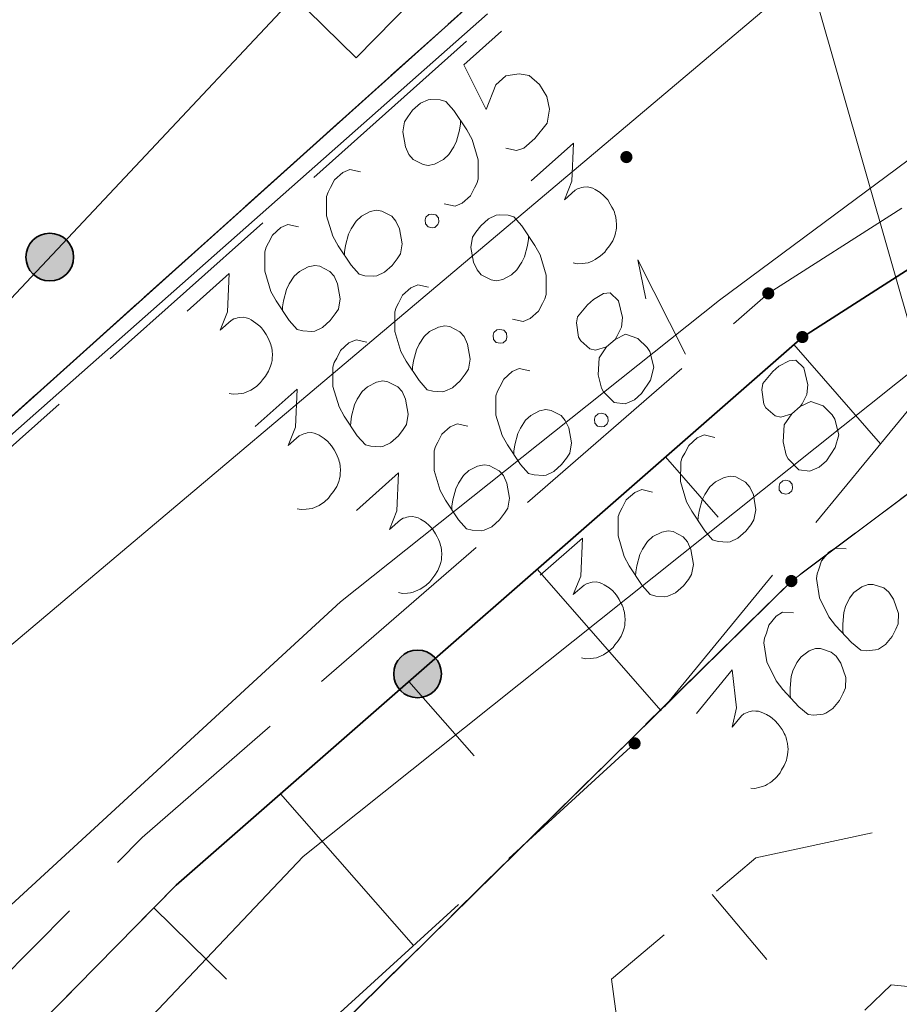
# Model space of a CAD drawing. Header units: metres. Extents: x 5555129 to 5556676, y 5635595 to 5636517.
# Tile 127 of 256: x 5555408.14 to 5555414.59, y 5636446.46 to 5636453.68. Entities that reach past the tile are written whole.
import ezdxf

# ---------------------------------------------------------------- set-up
doc = ezdxf.new("R2010")
doc.units = ezdxf.units.M
doc.header["$MEASUREMENT"] = 0
for name, pattern in [('L_0_05', [1.75, 1.25, -0.5]), ('L_0_06', [2, 1.5, -0.5]), ('PRZER1-1', [2, 1, -1]), ('PRZER3-1', [4, 3, -1])]:
    doc.linetypes.add(name, pattern=pattern)
for name, color, linetype, lineweight in [('#digitalizacja', 7, 'Continuous', 18), ('#skartowane', 7, 'Continuous', 18), ('#zmodyfikowane', 7, 'Continuous', 18)]:
    doc.layers.add(name, color=color, linetype=linetype, lineweight=lineweight)
for name, color, linetype, lineweight, true_color in [('GEPPGD', 7, 'Continuous', 18, 0x008000), ('GESDZI', 7, 'Continuous', 18, 0x0a0909), ('GESKKL', 7, 'PRZER3-1', 18, 0x008000), ('GESUZY', 7, 'PRZER1-1', 18, 0x008000), ('GULENN', 1, 'Continuous', 18, 0xff0000), ('GUPEPI', 1, 'Continuous', 18, 0xff0000)]:
    doc.layers.add(name, color=color, linetype=linetype, lineweight=lineweight, true_color=true_color)

# ---------------------------------------------------------------- blocks, each defined once
blk = doc.blocks.new('EPPGN')
blk.add_hatch(color=0).paths.add_polyline_path([(0, -0.09), (-0.027812, -0.085595), (-0.052901, -0.072812), (-0.072812, -0.052901), (-0.085595, -0.027812), (-0.09, 0), (-0.085595, 0.027812), (-0.072812, 0.052901), (-0.052901, 0.072812), (-0.027812, 0.085595), (0, 0.09), (0.027812, 0.085595), (0.052901, 0.072812), (0.072812, 0.052901), (0.085595, 0.027812), (0.09, 0), (0.085595, -0.027812), (0.072812, -0.052901), (0.052901, -0.072812), (0.027812, -0.085595)])
blk = doc.blocks.new('POINT')
blk.add_hatch(color=0).paths.add_polyline_path([(-0.000884, -0.0025), (-0.0025, -0.000884), (-0.0025, 0.000884), (0.000884, 0.0025), (0.0025, 0.000884), (0.0025, -0.000884), (0.000884, -0.0025)])
blk = doc.blocks.new('SZAFA1_2')
at = {"color": 0, "flags": 128}
blk.add_lwpolyline([(-1, -0.5), (-1, 0.5), (1, 0.5), (1, -0.5), (-1, -0.5)], close=True, dxfattribs=at)
blk = doc.blocks.new('*U312')
at = {"layer": '#skartowane', "color": 7, "linetype": 'ByBlock', "lineweight": 18}
for q in [(5555413.0233, 5636451.2234), (5555412.7331, 5636451.6292)]:
    blk.add_line((5555412.6744, 5636451.917), q, dxfattribs=at)

msp = doc.modelspace()

# ---------------------------------------------------------------- hatches: boundary and pattern name
at = {"layer": '#skartowane', "linetype": 'Continuous', "lineweight": 18}
h = msp.add_hatch(color=7, dxfattribs=at)
edge = h.paths.add_edge_path()
edge.add_arc((5555412.59, 5636452.67), 0.045, 0, 360)
at = {"layer": '#skartowane', "linetype": 'Continuous', "lineweight": 35}
h = msp.add_hatch(color=7, dxfattribs=at)
edge = h.paths.add_edge_path()
edge.add_arc((5555408.36295, 5636451.93637), 0.175, 0, 360)
at = {"layer": '#skartowane', "linetype": 'Continuous', "lineweight": 18}
h = msp.add_hatch(color=7, dxfattribs=at)
edge = h.paths.add_edge_path()
edge.add_arc((5555413.63, 5636451.67), 0.045, 0, 360)
h = msp.add_hatch(color=7, dxfattribs=at)
edge = h.paths.add_edge_path()
edge.add_arc((5555413.88, 5636451.35), 0.045, 0, 360)
at = {"layer": '#skartowane', "linetype": 'Continuous', "lineweight": 35}
h = msp.add_hatch(color=7, dxfattribs=at)
edge = h.paths.add_edge_path()
edge.add_arc((5555411.05898, 5636448.8793), 0.175, 0, 360)
at = {"layer": '#skartowane', "linetype": 'Continuous', "lineweight": 18}
h = msp.add_hatch(color=7, dxfattribs=at)
edge = h.paths.add_edge_path()
edge.add_arc((5555412.65, 5636448.37), 0.045, 0, 360)

# ---------------------------------------------------------------- linework, layer by layer
at = {"layer": '#digitalizacja', "color": 5, "linetype": 'Continuous', "lineweight": 18, "flags": 128}
for points in [[(5555451.99, 5636467.54), (5555441.90566, 5636465.8517), (5555428.43228, 5636460.69114), (5555416.7954, 5636454.2392), (5555413.27198, 5636451.61947), (5555410.49372, 5636449.40805), (5555407.55789, 5636446.70738)], [(5555412.04298, 5636462.11048), (5555411.7727, 5636461.55158), (5555416.72648, 5636444.23785)]]:
    msp.add_lwpolyline(points, dxfattribs=at)
at = {"layer": '#digitalizacja', "color": 1, "linetype": 'Continuous', "lineweight": 18, "flags": 128}
msp.add_lwpolyline([(5555411.57098, 5636453.72105), (5555406.59189, 5636449.31772), (5555403.3506, 5636446.17441), (5555396.12837, 5636439.08866), (5555379.67803, 5636419.23621)], dxfattribs=at)
at = {"layer": '#skartowane', "color": 7, "linetype": 'L_0_06', "lineweight": 18, "flags": 128}
msp.add_lwpolyline([(5555466.73, 5636461.06), (5555459.42, 5636465.04), (5555457.02, 5636465.41), (5555452.63, 5636465.61), (5555446.85, 5636465.37), (5555441.62, 5636464.51), (5555435.7, 5636462.77), (5555429.61, 5636460.27), (5555423.1, 5636457.3), (5555417.2, 5636453.95), (5555413.63, 5636451.67), (5555409.04, 5636447.68), (5555404.73, 5636443.33), (5555401.32, 5636439.67), (5555382.13, 5636416.99), (5555377.75, 5636411.8), (5555368.65, 5636401.73), (5555358.12, 5636389.68), (5555351.83, 5636382.05), (5555348.89, 5636378.21), (5555346.63, 5636374.93), (5555343.77, 5636370.29), (5555340.53, 5636363.52), (5555337.7, 5636355.88), (5555335.13, 5636347.53), (5555332.44, 5636339.45), (5555328.49, 5636328.74), (5555326.7, 5636324.3), (5555322.46, 5636312.61), (5555317.05, 5636297.8), (5555313.91, 5636289.91), (5555311.07, 5636291.5), (5555314.46, 5636298.64), (5555320.4, 5636315), (5555321.1, 5636318.34), (5555320.31, 5636318.97), (5555318.92, 5636319.26), (5555318.24, 5636323.4), (5555317.55, 5636325.21), (5555315.06, 5636326.83), (5555316.44, 5636329.16), (5555319.62, 5636328.9), (5555323.95, 5636328.36), (5555325.47, 5636329.83), (5555326.77, 5636332.37), (5555329.72, 5636340.51), (5555332.43, 5636348.61), (5555334.87, 5636356.71), (5555337.79, 5636364.47), (5555340.99, 5636371.16), (5555344.19, 5636376.65), (5555346.4, 5636379.74), (5555349.41, 5636383.74), (5555355.85, 5636391.61), (5555363.7, 5636400.4), (5555366.42, 5636403.59), (5555375.75, 5636414.19), (5555378.31, 5636418.36), (5555373.52, 5636420.79), (5555376.43, 5636424.38), (5555377.28, 5636425.23), (5555380.03, 5636423.16), (5555380.65, 5636423.75), (5555382.52, 5636422.14), (5555399.27, 5636441.57), (5555402.64, 5636445.3), (5555406.76, 5636449.37), (5555411.7, 5636453.77), (5555415.38, 5636456.22), (5555420.94, 5636459.52), (5555420.73, 5636460.05), (5555422.54, 5636460.95), (5555422.89, 5636460.42), (5555428.37, 5636462.98), (5555434.53, 5636465.46), (5555440.65, 5636467.74), (5555449.09, 5636469.87), (5555449.84, 5636470.61), (5555452.54, 5636472.11), (5555453.14, 5636471.36), (5555454.76, 5636472.78), (5555456.32, 5636474.81), (5555457.67, 5636477.44), (5555459.8, 5636481.39), (5555462.71, 5636485.66), (5555464.78, 5636483.78), (5555461.58, 5636479.17), (5555460.92, 5636476.08), (5555461.24, 5636473.64), (5555465.24, 5636467.56), (5555467.69, 5636464.02), (5555466.73, 5636461.06)], close=True, dxfattribs=at)
at = {"layer": '#skartowane', "color": 7, "linetype": 'Continuous', "lineweight": 35, "flags": 128}
for points in [[(5555426.28, 5636466.91), (5555425.15, 5636466.14), (5555426.85, 5636462.9), (5555422.54, 5636460.95), (5555420.37, 5636464.26), (5555418.92, 5636463.46), (5555420.73, 5636460.05), (5555415.26, 5636456.74), (5555411.39, 5636454.3), (5555410.93, 5636454.67), (5555398.91, 5636441.87)], [(5555416.44, 5636452.99), (5555413.88, 5636451.35), (5555409.29, 5636447.33), (5555405.05, 5636443.02), (5555401.85, 5636439.37), (5555385.16, 5636419.63), (5555384.27, 5636414.18), (5555389.21, 5636409.64)]]:
    msp.add_lwpolyline(points, dxfattribs=at)
at = {"layer": '#skartowane', "color": 7, "linetype": 'L_0_05', "lineweight": 18, "flags": 128}
for points in [[(5555432.93, 5636457.69), (5555438.86, 5636449.66), (5555436.29, 5636445.65), (5555423.21, 5636440.92), (5555417.49, 5636446.3), (5555414.53, 5636446.6), (5555413.43, 5636445.53), (5555422.4, 5636438.76), (5555419.98, 5636436.23), (5555412.85, 5636443.89), (5555412.48, 5636446.64), (5555413.54, 5636447.53), (5555418.01, 5636448.49), (5555423.96, 5636443.4), (5555433.97, 5636447.4), (5555436.04, 5636449.95), (5555431.57, 5636456.93), (5555430.41, 5636459.78), (5555432.93, 5636457.69)], [(5555412.65, 5636448.37), (5555406.77, 5636442.99), (5555401.85, 5636439.37), (5555405.05, 5636443.02), (5555409.29, 5636447.33), (5555413.88, 5636451.35), (5555416.44, 5636452.99), (5555412.65, 5636448.37)]]:
    msp.add_lwpolyline(points, close=True, dxfattribs=at)
at = {"layer": '#skartowane', "color": 36, "linetype": 'Continuous', "lineweight": 18, "true_color": 0x803300, "flags": 128}
msp.add_lwpolyline([(5555383.1, 5636421.78), (5555403.69, 5636445.39), (5555416.05, 5636455.82)], dxfattribs=at)
at = {"layer": '#skartowane', "color": 7, "linetype": 'Continuous', "lineweight": 18, "flags": 128}
for points in [[(5555411.67557, 5636453.59434), (5555411.39773, 5636453.34687), (5555411.56283, 5636453.01945), (5555411.63186, 5636453.19949), (5555411.70679, 5636453.26623), (5555411.80384, 5636453.28156), (5555411.8784, 5636453.26889), (5555411.95402, 5636453.20174), (5555412.00756, 5636453.11506), (5555412.02727, 5636453.02191), (5555412.00877, 5636452.91838), (5555411.91865, 5636452.80648), (5555411.83928, 5636452.73578), (5555411.78384, 5636452.71804), (5555411.70533, 5636452.73516)], [(5555411.25513, 5636452.32621), (5555411.33358, 5636452.30916), (5555411.38512, 5636452.33127), (5555411.44685, 5636452.38626), (5555411.47524, 5636452.44317), (5555411.49384, 5636452.47556), (5555411.50404, 5636452.50843), (5555411.5039, 5636452.65064), (5555411.45818, 5636452.79971), (5555411.42034, 5636452.86875), (5555411.32405, 5636453.01237), (5555411.26517, 5636453.07848), (5555411.22396, 5636453.08923), (5555411.15727, 5636453.09309), (5555411.13622, 5636453.09015), (5555411.08031, 5636453.06414), (5555411.02295, 5636453.01305), (5555410.98671, 5636452.96496), (5555410.96373, 5636452.92868), (5555410.95105, 5636452.85412), (5555410.9698, 5636452.74429), (5555410.99581, 5636452.68838), (5555411.02723, 5636452.65311), (5555411.1004, 5636452.61542), (5555411.13765, 5636452.60911), (5555411.18419, 5636452.61894), (5555411.24892, 5636452.6528), (5555411.28864, 5636452.68818), (5555411.3253, 5636452.74462), (5555411.34445, 5636452.78534), (5555411.36594, 5636452.86775), (5555411.37273, 5636452.91339), (5555411.37418, 5636452.93834)], [(5555411.89234, 5636452.49664), (5555412.20101, 5636452.77157), (5555412.189, 5636452.49201), (5555412.13522, 5636452.35706), (5555412.2146, 5636452.42775), (5555412.23613, 5636452.43909), (5555412.24891, 5636452.4425), (5555412.26163, 5636452.44598), (5555412.2744, 5636452.44939), (5555412.30379, 5636452.45191), (5555412.32443, 5636452.4465), (5555412.345, 5636452.44116), (5555412.36126, 5636452.43186), (5555412.39754, 5636452.40888), (5555412.42548, 5636452.38632), (5555412.43729, 5636452.37305), (5555412.453, 5636452.35542), (5555412.47219, 5636452.32506), (5555412.48346, 5636452.30346), (5555412.49479, 5636452.28193), (5555412.5021, 5636452.26478), (5555412.50558, 5636452.25206), (5555412.50899, 5636452.23928), (5555412.51247, 5636452.22657), (5555412.51547, 5636452.20545), (5555412.51791, 5636452.176), (5555412.51647, 5636452.15105), (5555412.51551, 5636452.13437), (5555412.5101, 5636452.11374), (5555412.50476, 5636452.09317), (5555412.49498, 5636452.06864), (5555412.49012, 5636452.05634), (5555412.46707, 5636452.02), (5555412.44451, 5636451.99206), (5555412.43083, 5636451.9719), (5555412.4, 5636451.94444), (5555412.36076, 5636451.91746), (5555412.3436, 5636451.91003), (5555412.32645, 5636451.90272), (5555412.30929, 5636451.89528), (5555412.28824, 5636451.89235), (5555412.26712, 5636451.88935), (5555412.22939, 5636451.88738), (5555412.20042, 5636451.89321)], [(5555410.64141, 5636452.56252), (5555410.56296, 5636452.57957), (5555410.5115, 5636452.55751), (5555410.44976, 5636452.50253), (5555410.42138, 5636452.44561), (5555410.40278, 5636452.41323), (5555410.39251, 5636452.38029), (5555410.39265, 5636452.23808), (5555410.43844, 5636452.08908), (5555410.47621, 5636452.01997), (5555410.5725, 5636451.87635), (5555410.63138, 5636451.81024), (5555410.67259, 5636451.79949), (5555410.73928, 5636451.79563), (5555410.7604, 5636451.79863), (5555410.81631, 5636451.82464), (5555410.8736, 5636451.87567), (5555410.90984, 5636451.92376), (5555410.93289, 5636451.96011), (5555410.94556, 5636452.03466), (5555410.92682, 5636452.14449), (5555410.90074, 5636452.20034), (5555410.86932, 5636452.23562), (5555410.79621, 5636452.27337), (5555410.75897, 5636452.27967), (5555410.71236, 5636452.26979), (5555410.64763, 5636452.23592), (5555410.60797, 5636452.2006), (5555410.57125, 5636452.1441), (5555410.55217, 5636452.10345), (5555410.53067, 5636452.02104), (5555410.52388, 5636451.97539), (5555410.52237, 5636451.95038)], [(5555411.11985, 5636452.2295), (5555411.14193, 5636452.24917), (5555411.16298, 5636452.2521), (5555411.19196, 5636452.24627), (5555411.21163, 5636452.22419), (5555411.21407, 5636452.19474), (5555411.20873, 5636452.17417), (5555411.18665, 5636452.1545), (5555411.1656, 5636452.15157), (5555411.13663, 5636452.15739), (5555411.11696, 5636452.17947), (5555411.11451, 5636452.20892), (5555411.11985, 5636452.2295)], [(5555411.75412, 5636451.47988), (5555411.83257, 5636451.46283), (5555411.8841, 5636451.48494), (5555411.94584, 5636451.53993), (5555411.97422, 5636451.59684), (5555411.99283, 5636451.62923), (5555412.00303, 5636451.6621), (5555412.00288, 5636451.80431), (5555411.95716, 5636451.95338), (5555411.91933, 5636452.02242), (5555411.82304, 5636452.16604), (5555411.76415, 5636452.23216), (5555411.72295, 5636452.2429), (5555411.65625, 5636452.24676), (5555411.6352, 5636452.24383), (5555411.57929, 5636452.21781), (5555411.52193, 5636452.16672), (5555411.48569, 5636452.11863), (5555411.46271, 5636452.08235), (5555411.45004, 5636452.00779), (5555411.46878, 5636451.89796), (5555411.4948, 5636451.84205), (5555411.52622, 5636451.80678), (5555411.59939, 5636451.76909), (5555411.63663, 5636451.76278), (5555411.68318, 5636451.77261), (5555411.74791, 5636451.80647), (5555411.78763, 5636451.84185), (5555411.82429, 5636451.89829), (5555411.84344, 5636451.93901), (5555411.86493, 5636452.02142), (5555411.87172, 5636452.06706), (5555411.87316, 5636452.09201)], [(5555410.18726, 5636452.158), (5555410.10881, 5636452.17505), (5555410.05734, 5636452.153), (5555409.99561, 5636452.09801), (5555409.96722, 5636452.0411), (5555409.94862, 5636452.00871), (5555409.93835, 5636451.97578), (5555409.93849, 5636451.83357), (5555409.98428, 5636451.68456), (5555410.02205, 5636451.61546), (5555410.11834, 5636451.47184), (5555410.17722, 5636451.40573), (5555410.21843, 5636451.39498), (5555410.28513, 5636451.39112), (5555410.30624, 5636451.39412), (5555410.36215, 5636451.42013), (5555410.41944, 5636451.47116), (5555410.45569, 5636451.51925), (5555410.47873, 5636451.5556), (5555410.49141, 5636451.63015), (5555410.47266, 5636451.73998), (5555410.44658, 5636451.79583), (5555410.41516, 5636451.8311), (5555410.34206, 5636451.86886), (5555410.30481, 5636451.87516), (5555410.2582, 5636451.86527), (5555410.19347, 5636451.83141), (5555410.15382, 5636451.79609), (5555410.11709, 5636451.73959), (5555410.09801, 5636451.69893), (5555410.07652, 5636451.61653), (5555410.06973, 5636451.57088), (5555410.06822, 5636451.54587)], [(5555409.36944, 5636451.54029), (5555409.67811, 5636451.81523), (5555409.6661, 5636451.53566), (5555409.61232, 5636451.40071), (5555409.6917, 5636451.47141), (5555409.71323, 5636451.48274), (5555409.72601, 5636451.48615), (5555409.73873, 5636451.48963), (5555409.7515, 5636451.49304), (5555409.78089, 5636451.49556), (5555409.80153, 5636451.49015), (5555409.8221, 5636451.48481), (5555409.83835, 5636451.47551), (5555409.87464, 5636451.45253), (5555409.90258, 5636451.42997), (5555409.91439, 5636451.41671), (5555409.9301, 5636451.39907), (5555409.94929, 5636451.36871), (5555409.96056, 5636451.34712), (5555409.97189, 5636451.32558), (5555409.9792, 5636451.30843), (5555409.98268, 5636451.29571), (5555409.98609, 5636451.28293), (5555409.98957, 5636451.27022), (5555409.99257, 5636451.2491), (5555409.99501, 5636451.21965), (5555409.99357, 5636451.1947), (5555409.99261, 5636451.17803), (5555409.9872, 5636451.15739), (5555409.98186, 5636451.13682), (5555409.97208, 5636451.11229), (5555409.96722, 5636451.09999), (5555409.94417, 5636451.06365), (5555409.92161, 5636451.03571), (5555409.90793, 5636451.01556), (5555409.8771, 5636450.98809), (5555409.83786, 5636450.96112), (5555409.8207, 5636450.95368), (5555409.80355, 5636450.94637), (5555409.78639, 5636450.93893), (5555409.76534, 5636450.936), (5555409.74422, 5636450.933), (5555409.70649, 5636450.93104), (5555409.67752, 5636450.93686)], [(5555411.1404, 5636451.71619), (5555411.06195, 5636451.73324), (5555411.01048, 5636451.71118), (5555410.94875, 5636451.6562), (5555410.92036, 5636451.59928), (5555410.90176, 5636451.5669), (5555410.89149, 5636451.53397), (5555410.89164, 5636451.39175), (5555410.93743, 5636451.24275), (5555410.97519, 5636451.17364), (5555411.07148, 5636451.03002), (5555411.13037, 5636450.96391), (5555411.17157, 5636450.95316), (5555411.23827, 5636450.94931), (5555411.25939, 5636450.9523), (5555411.3153, 5636450.97831), (5555411.37259, 5636451.02934), (5555411.40883, 5636451.07744), (5555411.43187, 5636451.11378), (5555411.44455, 5636451.18833), (5555411.42581, 5636451.29816), (5555411.39972, 5636451.35401), (5555411.3683, 5636451.38929), (5555411.2952, 5636451.42704), (5555411.25795, 5636451.43334), (5555411.21134, 5636451.42346), (5555411.14661, 5636451.38959), (5555411.10696, 5636451.35427), (5555411.07023, 5636451.29777), (5555411.05115, 5636451.25712), (5555411.02966, 5636451.17471), (5555411.02287, 5636451.12906), (5555411.02136, 5636451.10405)], [(5555412.4451, 5636451.27778), (5555412.50683, 5636451.33277), (5555412.52051, 5636451.35292), (5555412.55382, 5636451.42207), (5555412.56212, 5636451.49272), (5555412.53156, 5636451.61581), (5555412.47213, 5636451.67359), (5555412.42169, 5636451.66814), (5555412.34814, 5636451.62642), (5555412.30405, 5636451.58714), (5555412.23204, 5636451.49923), (5555412.22519, 5636451.45365), (5555412.24004, 5636451.34819), (5555412.25527, 5636451.32228), (5555412.32304, 5636451.26396), (5555412.36424, 5636451.25321), (5555412.4451, 5636451.27778), (5555412.39025, 5636451.1973), (5555412.38303, 5636451.07231), (5555412.40669, 5636450.97471), (5555412.42186, 5636450.94874), (5555412.50096, 5636450.86888), (5555412.57989, 5636450.8601), (5555412.64851, 5636450.88959), (5555412.70143, 5636450.93672), (5555412.76558, 5636451.03346), (5555412.79199, 5636451.1281), (5555412.76095, 5636451.24279), (5555412.74183, 5636451.2732), (5555412.67454, 5636451.3398), (5555412.58428, 5636451.37011), (5555412.50683, 5636451.33277)], [(5555411.61884, 5636451.38317), (5555411.64092, 5636451.40284), (5555411.66197, 5636451.40577), (5555411.69094, 5636451.39994), (5555411.71061, 5636451.37786), (5555411.71306, 5636451.34841), (5555411.70772, 5636451.32784), (5555411.68564, 5636451.30817), (5555411.66459, 5636451.30524), (5555411.63561, 5636451.31106), (5555411.61594, 5636451.33314), (5555411.6135, 5636451.3626), (5555411.61884, 5636451.38317)], [(5555410.68624, 5636451.31167), (5555410.60779, 5636451.32873), (5555410.55633, 5636451.30667), (5555410.49459, 5636451.25168), (5555410.46621, 5636451.19477), (5555410.4476, 5636451.16238), (5555410.43734, 5636451.12945), (5555410.43748, 5636450.98724), (5555410.48327, 5636450.83823), (5555410.52103, 5636450.76913), (5555410.61733, 5636450.62551), (5555410.67621, 5636450.5594), (5555410.71741, 5636450.54865), (5555410.78411, 5636450.54479), (5555410.80523, 5636450.54779), (5555410.86114, 5636450.5738), (5555410.91843, 5636450.62483), (5555410.95467, 5636450.67292), (5555410.97772, 5636450.70927), (5555410.99039, 5636450.78382), (5555410.97165, 5636450.89365), (5555410.94557, 5636450.9495), (5555410.91415, 5636450.98477), (5555410.84104, 5636451.02253), (5555410.8038, 5636451.02883), (5555410.75718, 5636451.01894), (5555410.69246, 5636450.98508), (5555410.6528, 5636450.94976), (5555410.61608, 5636450.89326), (5555410.597, 5636450.8526), (5555410.5755, 5636450.7702), (5555410.56871, 5636450.72455), (5555410.5672, 5636450.69954)], [(5555413.81625, 5636451.29417), (5555414.4527, 5636450.56748)], [(5555411.88279, 5636451.10123), (5555411.80434, 5636451.11828), (5555411.75288, 5636451.09622), (5555411.69114, 5636451.04124), (5555411.66276, 5636450.98432), (5555411.64415, 5636450.95194), (5555411.63389, 5636450.91901), (5555411.63403, 5636450.77679), (5555411.67982, 5636450.62779), (5555411.71758, 5636450.55868), (5555411.81388, 5636450.41506), (5555411.87276, 5636450.34895), (5555411.91396, 5636450.3382), (5555411.98066, 5636450.33435), (5555412.00178, 5636450.33734), (5555412.05769, 5636450.36335), (5555412.11498, 5636450.41438), (5555412.15122, 5636450.46248), (5555412.17427, 5636450.49882), (5555412.18694, 5636450.57337), (5555412.1682, 5636450.6832), (5555412.14212, 5636450.73905), (5555412.1107, 5636450.77433), (5555412.03759, 5636450.81208), (5555412.00035, 5636450.81838), (5555411.95374, 5636450.8085), (5555411.88901, 5636450.77463), (5555411.84935, 5636450.73931), (5555411.81263, 5636450.68282), (5555411.79355, 5636450.64216), (5555411.77205, 5636450.55975), (5555411.76526, 5636450.5141), (5555411.76375, 5636450.48909)], [(5555413.80248, 5636450.78577), (5555413.86467, 5636450.84024), (5555413.87852, 5636450.86028), (5555413.9124, 5636450.92915), (5555413.92129, 5636450.99973), (5555413.89176, 5636451.12308), (5555413.83282, 5636451.18135), (5555413.78233, 5636451.17632), (5555413.70844, 5636451.13521), (5555413.66402, 5636451.09631), (5555413.59128, 5636451.00899), (5555413.58405, 5636450.96347), (5555413.59802, 5636450.8579), (5555413.61303, 5636450.83186), (5555413.68031, 5636450.77297), (5555413.72142, 5636450.76188), (5555413.80248, 5636450.78577), (5555413.74696, 5636450.70576), (5555413.73869, 5636450.58083), (5555413.76155, 5636450.48303), (5555413.77649, 5636450.45694), (5555413.85492, 5636450.37642), (5555413.93377, 5636450.36698), (5555414.00264, 5636450.3959), (5555414.05595, 5636450.44259), (5555414.1209, 5636450.53878), (5555414.14811, 5636450.6332), (5555414.11803, 5636450.74815), (5555414.09916, 5636450.77872), (5555414.03243, 5636450.84588), (5555413.94243, 5636450.87694), (5555413.86467, 5636450.84024)], [(5555409.86843, 5636450.69396), (5555410.1771, 5636450.9689), (5555410.16509, 5636450.68933), (5555410.11131, 5636450.55438), (5555410.19068, 5636450.62508), (5555410.21222, 5636450.63641), (5555410.225, 5636450.63982), (5555410.23771, 5636450.6433), (5555410.25049, 5636450.64672), (5555410.27988, 5636450.64923), (5555410.30051, 5636450.64382), (5555410.32108, 5636450.63848), (5555410.33734, 5636450.62918), (5555410.37362, 5636450.6062), (5555410.40156, 5636450.58364), (5555410.41338, 5636450.57038), (5555410.42909, 5636450.55274), (5555410.44828, 5636450.52238), (5555410.45954, 5636450.50079), (5555410.47088, 5636450.47925), (5555410.47819, 5636450.4621), (5555410.48167, 5636450.44938), (5555410.48508, 5636450.43661), (5555410.48856, 5636450.42389), (5555410.49155, 5636450.40277), (5555410.494, 5636450.37332), (5555410.49256, 5636450.34837), (5555410.49159, 5636450.3317), (5555410.48619, 5636450.31106), (5555410.48085, 5636450.29049), (5555410.47106, 5636450.26596), (5555410.4662, 5636450.25366), (5555410.44316, 5636450.21732), (5555410.42059, 5636450.18938), (5555410.40691, 5636450.16923), (5555410.37608, 5636450.14176), (5555410.33685, 5636450.11479), (5555410.31969, 5636450.10735), (5555410.30253, 5636450.10004), (5555410.28537, 5636450.0926), (5555410.26432, 5636450.08967), (5555410.2432, 5636450.08668), (5555410.20548, 5636450.08471), (5555410.17651, 5636450.09053)], [(5555412.36123, 5636450.76821), (5555412.38331, 5636450.78788), (5555412.40436, 5636450.79081), (5555412.43334, 5636450.78498), (5555412.453, 5636450.7629), (5555412.45545, 5636450.73345), (5555412.45011, 5636450.71288), (5555412.42803, 5636450.69321), (5555412.40698, 5636450.69028), (5555412.37801, 5636450.6961), (5555412.35834, 5636450.71819), (5555412.35589, 5636450.74764), (5555412.36123, 5636450.76821)], [(5555411.42864, 5636450.69672), (5555411.35019, 5636450.71377), (5555411.29872, 5636450.69171), (5555411.23699, 5636450.63673), (5555411.2086, 5636450.57981), (5555411.19, 5636450.54743), (5555411.17973, 5636450.51449), (5555411.17987, 5636450.37228), (5555411.22566, 5636450.22328), (5555411.26343, 5636450.15417), (5555411.35972, 5636450.01055), (5555411.4186, 5636449.94444), (5555411.45981, 5636449.93369), (5555411.52651, 5636449.92983), (5555411.54762, 5636449.93283), (5555411.60353, 5636449.95884), (5555411.66082, 5636450.00987), (5555411.69707, 5636450.05796), (5555411.72011, 5636450.09431), (5555411.73279, 5636450.16886), (5555411.71404, 5636450.27869), (5555411.68796, 5636450.33454), (5555411.65654, 5636450.36982), (5555411.58344, 5636450.40757), (5555411.54619, 5636450.41387), (5555411.49958, 5636450.40399), (5555411.43485, 5636450.37012), (5555411.3952, 5636450.3348), (5555411.35847, 5636450.2783), (5555411.33939, 5636450.23765), (5555411.31789, 5636450.15524), (5555411.31111, 5636450.10959), (5555411.30959, 5636450.08458)], [(5555413.23872, 5636450.61393), (5555413.16042, 5636450.63163), (5555413.10877, 5636450.61001), (5555413.04658, 5636450.55554), (5555413.01771, 5636450.49886), (5555412.99884, 5636450.46664), (5555412.9883, 5636450.43379), (5555412.98725, 5636450.29158), (5555413.0318, 5636450.1422), (5555413.06898, 5636450.07278), (5555413.16407, 5636449.92836), (5555413.2224, 5636449.86176), (5555413.26352, 5636449.85067), (5555413.33018, 5636449.84625), (5555413.35132, 5636449.84907), (5555413.40745, 5636449.87462), (5555413.46516, 5636449.92516), (5555413.5018, 5636449.97295), (5555413.52515, 5636450.0091), (5555413.53845, 5636450.08355), (5555413.52062, 5636450.19353), (5555413.49501, 5636450.2496), (5555413.46388, 5636450.28513), (5555413.3911, 5636450.3235), (5555413.35391, 5636450.33011), (5555413.30721, 5636450.32061), (5555413.2422, 5636450.28729), (5555413.20226, 5636450.2523), (5555413.16506, 5636450.19611), (5555413.14564, 5636450.15562), (5555413.12346, 5636450.07339), (5555413.11629, 5636450.0278), (5555413.11457, 5636450.00281)], [(5555412.87591, 5636450.47061), (5555413.26248, 5636450.02922)], [(5555410.61082, 5636450.07901), (5555410.91949, 5636450.35394), (5555410.90748, 5636450.07437), (5555410.8537, 5636449.93942), (5555410.93308, 5636450.01012), (5555410.95461, 5636450.02145), (5555410.96739, 5636450.02487), (5555410.9801, 5636450.02835), (5555410.99288, 5636450.03176), (5555411.02227, 5636450.03427), (5555411.04291, 5636450.02886), (5555411.06348, 5636450.02353), (5555411.07973, 5636450.01422), (5555411.11602, 5636449.99124), (5555411.14396, 5636449.96868), (5555411.15577, 5636449.95542), (5555411.17148, 5636449.93778), (5555411.19067, 5636449.90743), (5555411.20194, 5636449.88583), (5555411.21327, 5636449.86429), (5555411.22058, 5636449.84714), (5555411.22406, 5636449.83442), (5555411.22747, 5636449.82165), (5555411.23095, 5636449.80893), (5555411.23395, 5636449.78781), (5555411.23639, 5636449.75836), (5555411.23495, 5636449.73341), (5555411.23399, 5636449.71674), (5555411.22858, 5636449.69611), (5555411.22324, 5636449.67553), (5555411.21346, 5636449.651), (5555411.2086, 5636449.63871), (5555411.18555, 5636449.60236), (5555411.16299, 5636449.57442), (5555411.14931, 5636449.55427), (5555411.11847, 5636449.52681), (5555411.07924, 5636449.49983), (5555411.06208, 5636449.49239), (5555411.04493, 5636449.48508), (5555411.02777, 5636449.47764), (5555411.00672, 5636449.47471), (5555410.9856, 5636449.47172), (5555410.94787, 5636449.46975), (5555410.9189, 5636449.47557)], [(5555413.71436, 5636450.27692), (5555413.7366, 5636450.2964), (5555413.75768, 5636450.29916), (5555413.7866, 5636450.29309), (5555413.80608, 5636450.27085), (5555413.80829, 5636450.24138), (5555413.80277, 5636450.22085), (5555413.78053, 5636450.20137), (5555413.75946, 5636450.19861), (5555413.73053, 5636450.20468), (5555413.71105, 5636450.22692), (5555413.70885, 5636450.2564), (5555413.71436, 5636450.27692)], [(5555412.7812, 5636450.21322), (5555412.70289, 5636450.23093), (5555412.65125, 5636450.2093), (5555412.58905, 5636450.15483), (5555412.56019, 5636450.09816), (5555412.54132, 5636450.06593), (5555412.53078, 5636450.03309), (5555412.52973, 5636449.89088), (5555412.57428, 5636449.74149), (5555412.61146, 5636449.67208), (5555412.70655, 5636449.52765), (5555412.76488, 5636449.46105), (5555412.806, 5636449.44996), (5555412.87266, 5636449.44555), (5555412.8938, 5636449.44837), (5555412.94993, 5636449.47391), (5555413.00764, 5636449.52446), (5555413.04428, 5636449.57225), (5555413.06763, 5636449.6084), (5555413.08093, 5636449.68284), (5555413.0631, 5636449.79283), (5555413.03749, 5636449.84889), (5555413.00636, 5636449.88443), (5555412.93358, 5636449.92279), (5555412.89639, 5636449.92941), (5555412.84969, 5636449.91991), (5555412.78468, 5636449.88658), (5555412.74474, 5636449.8516), (5555412.70754, 5636449.79541), (5555412.68812, 5636449.75491), (5555412.66594, 5636449.67269), (5555412.65877, 5636449.6271), (5555412.65705, 5636449.6021)], [(5555411.95825, 5636449.60237), (5555412.26921, 5636449.87471), (5555412.25486, 5636449.59525), (5555412.19996, 5636449.46076), (5555412.27992, 5636449.53079), (5555412.30155, 5636449.54194), (5555412.31435, 5636449.54525), (5555412.3271, 5636449.54862), (5555412.33991, 5636449.55193), (5555412.36932, 5636449.5542), (5555412.3899, 5636449.54862), (5555412.41043, 5636449.54311), (5555412.42661, 5636449.53367), (5555412.4627, 5636449.51038), (5555412.49045, 5636449.48759), (5555412.50215, 5636449.47423), (5555412.51771, 5636449.45646), (5555412.53665, 5636449.42595), (5555412.54773, 5636449.40426), (5555412.55889, 5636449.38263), (5555412.56605, 5636449.36541), (5555412.56943, 5636449.35267), (5555412.57273, 5636449.33986), (5555412.57611, 5636449.32712), (5555412.57892, 5636449.30598), (5555412.58112, 5636449.27651), (5555412.57947, 5636449.25157), (5555412.57837, 5636449.23491), (5555412.57279, 5636449.21432), (5555412.56728, 5636449.19379), (5555412.55729, 5636449.16935), (5555412.55233, 5636449.15709), (5555412.52898, 5636449.12094), (5555412.50618, 5636449.09319), (5555412.49234, 5636449.07315), (5555412.46127, 5636449.04594), (5555412.42182, 5636449.0193), (5555412.40459, 5636449.012), (5555412.38738, 5636449.00484), (5555412.37016, 5636448.99754), (5555412.34909, 5636448.99478), (5555412.32794, 5636448.99197), (5555412.2902, 5636448.99031), (5555412.26128, 5636448.99638)], [(5555414.20111, 5636449.79707), (5555414.12096, 5636449.80171), (5555414.07355, 5636449.77192), (5555414.02112, 5636449.708), (5555414.00192, 5636449.64737), (5555413.98858, 5636449.61248), (5555413.98356, 5636449.57836), (5555414.00581, 5636449.43789), (5555414.07422, 5636449.29782), (5555414.12227, 5636449.23543), (5555414.23972, 5636449.10853), (5555414.30817, 5636449.05238), (5555414.35054, 5636449.04817), (5555414.41703, 5636449.05473), (5555414.43742, 5636449.06097), (5555414.48861, 5636449.09536), (5555414.53727, 5636449.15468), (5555414.56559, 5636449.20782), (5555414.58271, 5636449.24731), (5555414.58363, 5636449.32292), (5555414.54804, 5636449.4285), (5555414.51359, 5636449.47962), (5555414.47707, 5636449.50958), (5555414.39898, 5636449.5355), (5555414.36121, 5636449.53594), (5555414.3167, 5636449.51893), (5555414.25803, 5636449.47541), (5555414.22435, 5636449.43435), (5555414.19685, 5636449.37283), (5555414.18433, 5636449.3297), (5555414.17591, 5636449.24495), (5555414.1763, 5636449.1988), (5555414.17869, 5636449.17387)], [(5555411.93557, 5636449.64704), (5555412.84541, 5636448.6082)], [(5555413.81537, 5636449.32686), (5555413.73522, 5636449.3315), (5555413.68781, 5636449.30171), (5555413.63538, 5636449.23779), (5555413.61619, 5636449.17716), (5555413.60285, 5636449.14227), (5555413.59783, 5636449.10815), (5555413.62008, 5636448.96768), (5555413.68848, 5636448.82761), (5555413.73653, 5636448.76522), (5555413.85399, 5636448.63832), (5555413.92243, 5636448.58217), (5555413.96481, 5636448.57796), (5555414.03129, 5636448.58452), (5555414.05169, 5636448.59076), (5555414.10287, 5636448.62515), (5555414.15153, 5636448.68447), (5555414.17986, 5636448.73761), (5555414.19697, 5636448.7771), (5555414.1979, 5636448.85271), (5555414.1623, 5636448.95829), (5555414.12786, 5636449.00941), (5555414.09133, 5636449.03937), (5555414.01325, 5636449.06529), (5555413.97548, 5636449.06573), (5555413.93097, 5636449.04872), (5555413.87229, 5636449.0052), (5555413.83861, 5636448.96414), (5555413.81112, 5636448.90262), (5555413.79859, 5636448.85949), (5555413.79017, 5636448.77474), (5555413.79056, 5636448.72859), (5555413.79296, 5636448.70366)], [(5555413.10355, 5636448.5895), (5555413.36572, 5636448.90908), (5555413.39732, 5636448.63104), (5555413.36518, 5636448.48938), (5555413.4326, 5636448.57155), (5555413.45211, 5636448.5861), (5555413.4642, 5636448.59146), (5555413.47622, 5636448.59687), (5555413.48831, 5636448.60223), (5555413.51695, 5636448.60928), (5555413.53818, 5636448.60715), (5555413.55933, 5636448.60507), (5555413.57684, 5636448.59841), (5555413.61625, 5636448.58135), (5555413.64736, 5636448.56341), (5555413.66109, 5636448.55215), (5555413.67935, 5636448.53716), (5555413.70303, 5636448.51016), (5555413.71752, 5636448.49058), (5555413.73206, 5636448.47107), (5555413.74195, 5636448.45526), (5555413.74736, 5636448.44324), (5555413.75272, 5636448.43115), (5555413.75813, 5636448.41913), (5555413.76438, 5636448.39873), (5555413.77137, 5636448.37002), (5555413.77383, 5636448.34515), (5555413.77547, 5636448.32853), (5555413.77333, 5636448.30731), (5555413.77126, 5636448.28616), (5555413.76541, 5636448.2604), (5555413.76252, 5636448.2475), (5555413.7454, 5636448.20801), (5555413.72746, 5636448.17691), (5555413.71708, 5636448.15487), (5555413.69089, 5636448.12295), (5555413.65633, 5636448.0902), (5555413.64054, 5636448.08018), (5555413.62473, 5636448.07029), (5555413.60893, 5636448.06028), (5555413.58859, 5636448.05411), (5555413.5682, 5636448.04787), (5555413.53124, 5636448.04006), (5555413.50171, 5636448.04131)], [(5555410.99523, 5636448.82347), (5555411.47354, 5636448.27735)], [(5555410.05489, 5636447.99991), (5555411.02941, 5636446.88722)], [(5555413.21966, 5636447.26104), (5555413.61969, 5636446.7846)], [(5555409.12644, 5636447.16374), (5555409.65777, 5636446.64105)]]:
    msp.add_lwpolyline(points, dxfattribs=at)
at = {"layer": '#skartowane', "color": 7, "linetype": 'Continuous', "lineweight": 35}
for centre in [(5555408.36295, 5636451.93637), (5555411.05898, 5636448.8793)]:
    msp.add_circle(centre, 0.175, dxfattribs=at)
at = {"layer": '#zmodyfikowane', "color": 1, "linetype": 'Continuous', "lineweight": 18, "true_color": 0xff0000, "flags": 128}
msp.add_lwpolyline([(5555410.22, 5636447.54), (5555416.75, 5636452.75), (5555421.7, 5636455.92)], dxfattribs=at)
at = {"layer": 'GESDZI', "color": 96, "linetype": 'Continuous', "lineweight": 18, "flags": 128}
for points in [[(5555404.05587, 5636487.3617), (5555410.30029, 5636486.3731), (5555419.4581, 5636484.96987), (5555412.88805, 5636476.81841), (5555402.33456, 5636463.61409), (5555411.97978, 5636454.26968), (5555405.33335, 5636448.29666), (5555379.68965, 5636419.03001), (5555375.7778, 5636420.86619), (5555363.37812, 5636428.0622), (5555343.9546, 5636438.82034)], [(5555274.99706, 5636234.97987), (5555279.94368, 5636236.52278), (5555284.47581, 5636241.33749), (5555311.27, 5636293.99), (5555320.16, 5636317.28), (5555322.36827, 5636323.20795), (5555323.59, 5636326.49), (5555326.04, 5636333.05), (5555329.61, 5636344.98), (5555332.15, 5636353.64), (5555334.3, 5636361.82), (5555338.11, 5636369.71), (5555344.55, 5636379.2), (5555375.95, 5636415.45), (5555379.68965, 5636419.03001), (5555405.33335, 5636448.29666), (5555411.97978, 5636454.26968), (5555423.54, 5636462.48), (5555437.09857, 5636466.55428), (5555448.91544, 5636470.37388), (5555453.71968, 5636472.45368), (5555460.79938, 5636470.53368), (5555464.25271, 5636468.49332)], [(5555464.25271, 5636468.49332), (5555468.33214, 5636465.00264), (5555467.11593, 5636460.58944), (5555457.22444, 5636464.58039), (5555451.86782, 5636465.41811), (5555446.83996, 5636464.59669), (5555437.18456, 5636462.45976), (5555430.38282, 5636458.56897), (5555420.66938, 5636454.7141), (5555413.79929, 5636449.56029), (5555402.78931, 5636438.70846), (5555389.73418, 5636423.87277), (5555383.39, 5636416.92), (5555384.32, 5636411.24), (5555356.08, 5636382.6), (5555342.54, 5636360.36), (5555325.26, 5636314.3)]]:
    msp.add_lwpolyline(points, dxfattribs=at)
msp.add_lwpolyline([(5555404.07315, 5636395.01988), (5555398.74807, 5636398.73534), (5555383.39, 5636416.92), (5555389.73418, 5636423.87277), (5555402.78931, 5636438.70846), (5555413.79929, 5636449.56029), (5555420.66938, 5636454.7141), (5555430.38282, 5636458.56897), (5555437.18456, 5636462.45976), (5555446.83996, 5636464.59669), (5555451.86782, 5636465.41811), (5555457.22444, 5636464.58039), (5555467.11593, 5636460.58944), (5555464.20723, 5636454.06207), (5555454.52367, 5636438.19258), (5555447.05968, 5636429.28897), (5555430.73454, 5636417.45917), (5555423.63521, 5636411.74497), (5555415.60603, 5636406.36277), (5555409.75824, 5636401.08012), (5555404.07315, 5636395.01988)], close=True, dxfattribs=at)
at = {"layer": 'GESKKL', "color": 96, "linetype": 'PRZER3-1', "lineweight": 18, "ltscale": 0.5, "true_color": 0x008000}
msp.add_lwpolyline([(5555447.05968, 5636429.28897), (5555454.52367, 5636438.19258), (5555464.20723, 5636454.06207), (5555467.11593, 5636460.58944), (5555457.22444, 5636464.58039), (5555451.86782, 5636465.41811), (5555446.83996, 5636464.59669), (5555437.18456, 5636462.45976), (5555430.38282, 5636458.56897), (5555420.66938, 5636454.7141), (5555413.79929, 5636449.56029), (5555402.78931, 5636438.70846), (5555389.73418, 5636423.87277), (5555383.39, 5636416.92), (5555398.74807, 5636398.73534), (5555404.07315, 5636395.01988), (5555409.75824, 5636401.08012), (5555415.60603, 5636406.36277), (5555423.63521, 5636411.74497), (5555430.73454, 5636417.45917), (5555447.05968, 5636429.28897)], close=True, dxfattribs=at)
msp.add_lwpolyline([(5555405.33335, 5636448.29666), (5555411.97978, 5636454.26968), (5555402.33456, 5636463.61409)], dxfattribs=at)
at = {"layer": 'GESUZY', "color": 96, "linetype": 'PRZER1-1', "lineweight": 18, "ltscale": 0.5, "true_color": 0x008000}
for points in [[(5555356.08, 5636382.6), (5555384.32, 5636411.24), (5555383.39, 5636416.92), (5555389.73418, 5636423.87277), (5555402.78931, 5636438.70846), (5555413.79929, 5636449.56029), (5555420.66938, 5636454.7141), (5555430.38282, 5636458.56897), (5555437.18456, 5636462.45976), (5555446.83996, 5636464.59669), (5555451.86782, 5636465.41811), (5555457.22444, 5636464.58039), (5555467.11593, 5636460.58944), (5555468.33214, 5636465.00264), (5555464.25271, 5636468.49332), (5555460.79938, 5636470.53368), (5555453.71968, 5636472.45368), (5555448.91544, 5636470.37388), (5555437.09857, 5636466.55428), (5555423.54, 5636462.48), (5555411.97978, 5636454.26968), (5555405.33335, 5636448.29666), (5555379.68965, 5636419.03001)], [(5555405.33335, 5636448.29666), (5555411.97978, 5636454.26968), (5555402.33456, 5636463.61409)]]:
    msp.add_lwpolyline(points, dxfattribs=at)
msp.add_lwpolyline([(5555447.05968, 5636429.28897), (5555454.52367, 5636438.19258), (5555464.20723, 5636454.06207), (5555467.11593, 5636460.58944), (5555457.22444, 5636464.58039), (5555451.86782, 5636465.41811), (5555446.83996, 5636464.59669), (5555437.18456, 5636462.45976), (5555430.38282, 5636458.56897), (5555420.66938, 5636454.7141), (5555413.79929, 5636449.56029), (5555402.78931, 5636438.70846), (5555389.73418, 5636423.87277), (5555383.39, 5636416.92), (5555398.74807, 5636398.73534), (5555404.07315, 5636395.01988), (5555409.75824, 5636401.08012), (5555415.60603, 5636406.36277), (5555423.63521, 5636411.74497), (5555430.73454, 5636417.45917), (5555447.05968, 5636429.28897)], close=True, dxfattribs=at)
at = {"layer": 'GULENN', "color": 1, "linetype": 'Continuous', "lineweight": 18, "true_color": 0xff0000, "flags": 128}
msp.add_lwpolyline([(5555402.6, 5636439.5), (5555410.22, 5636447.54)], dxfattribs=at)

# ---------------------------------------------------------------- block references
at = {"layer": '#skartowane', "color": 7, "lineweight": 18, "xscale": 0.5, "yscale": 0.5, "zscale": 0.5, "rotation": 45.58000184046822}
msp.add_blockref('SZAFA1_2', (5555410.78, 5636453.93), dxfattribs=at)
at = {"layer": '#skartowane', "color": 7, "linetype": 'Continuous', "lineweight": 18}
msp.add_blockref('*U312', (0, 0), dxfattribs=at)
at = {"layer": 'GEPPGD', "color": 96, "lineweight": 18, "true_color": 0x008000, "xscale": 0.5, "yscale": 0.5, "zscale": 0.5, "rotation": 90}
msp.add_blockref('EPPGN', (5555413.79929, 5636449.56029), dxfattribs=at)
at = {"layer": 'GUPEPI', "color": 1, "lineweight": 18, "true_color": 0xff0000, "rotation": 90}
msp.add_blockref('POINT', (5555410.22, 5636447.54), dxfattribs=at)

doc.saveas('drawing.dxf')
